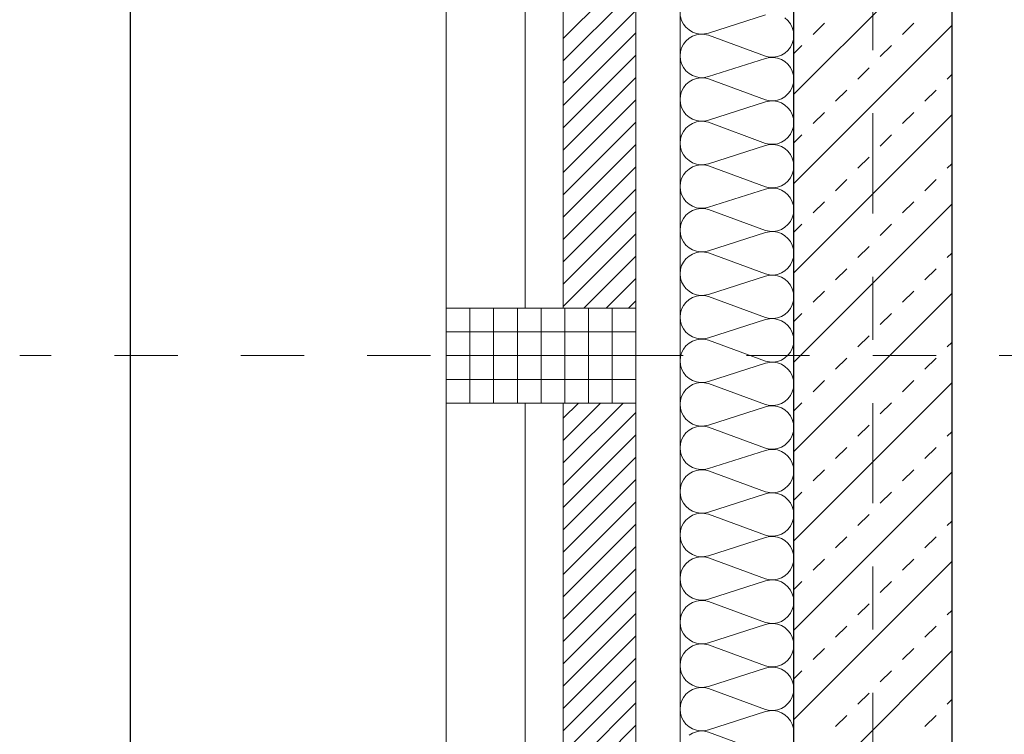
# Model space of a CAD drawing. Header units: metres. Extents: x -45.2 to 14.3, y -31.8 to 10.2.
# Tile 12 of 152: x -40.5 to -38.9, y -18.1 to -17. Entities that reach past the tile are written whole.
import ezdxf

# ---------------------------------------------------------------- set-up
doc = ezdxf.new("R2010")
doc.units = ezdxf.units.M
doc.header["$LTSCALE"] = 0.05
doc.linetypes.add('Achsen 01', pattern=[5.291531, 3.175, -1.058062, 0.352704, -0.705764])
doc.linetypes.add('Raster 01', pattern=[2, 1, -1])
for name, color, linetype, lineweight in [('013_Beton und Stahlbetonarbeiten-330 Außenwände', 7, 'Continuous', 25), ('014_Fassadenarbeiten-330 Betonfertigteile vertikal', 7, 'Continuous', 9), ('014_Fassadenarbeiten-330 Filtermauerwerk 11.5cm', 7, 'Continuous', 9), ('Bemaßung-Bemaßung', 7, 'Continuous', 9)]:
    doc.layers.add(name, color=color, linetype=linetype, lineweight=lineweight)
for name, color, linetype, lineweight, true_color in [('014_Fassadenarbeiten-000 Aufsicht Betonfertigteile', 7, 'Continuous', 9, 0xc0c0c0), ('014_Fassadenarbeiten-000 Aufsicht Mauerwerk', 7, 'Continuous', 9, 0xa6a6a6), ('014_Fassadenarbeiten-330 mineralische Dämmung', 7, 'Continuous', 9, 0x666666), ('AV1-Achsen', 1, 'Achsen 01', 18, 0xff0000), ('AV1-Raster', 7, 'Raster 01', 9, 0xa6a6a6)]:
    doc.layers.add(name, color=color, linetype=linetype, lineweight=lineweight, true_color=true_color)

msp = doc.modelspace()

# ---------------------------------------------------------------- linework, layer by layer
at = {"layer": '013_Beton und Stahlbetonarbeiten-330 Außenwände', "color": 251, "linetype": 'Continuous', "lineweight": 13, "true_color": 0x4c4c4c}
for p, q in [((-39.025, -16.886), (-39.275, -17.136)), ((-39.025, -17.0275), (-39.275, -17.2775)), ((-39.2444, -17.0413), (-39.2267, -17.0236)), ((-39.103, -17.0413), (-39.0853, -17.0236)), ((-39.275, -17.0718), (-39.2621, -17.059)), ((-39.1384, -17.0766), (-39.1207, -17.059)), ((-39.1737, -17.112), (-39.156, -17.0943)), ((-39.0323, -17.112), (-39.025, -17.1047)), ((-39.2091, -17.1473), (-39.1914, -17.1297)), ((-39.0676, -17.1473), (-39.05, -17.1297)), ((-39.025, -17.1689), (-39.275, -17.4189)), ((-39.2444, -17.1827), (-39.2267, -17.165)), ((-39.103, -17.1827), (-39.0853, -17.165)), ((-39.275, -17.2133), (-39.2621, -17.2004)), ((-39.1384, -17.2181), (-39.1207, -17.2004)), ((-39.1737, -17.2534), (-39.156, -17.2357)), ((-39.0323, -17.2534), (-39.025, -17.2461)), ((-39.2091, -17.2888), (-39.1914, -17.2711)), ((-39.0676, -17.2888), (-39.05, -17.2711)), ((-39.2444, -17.3241), (-39.2267, -17.3064)), ((-39.103, -17.3241), (-39.0853, -17.3064)), ((-39.025, -17.3103), (-39.275, -17.5603)), ((-39.275, -17.3547), (-39.2621, -17.3418)), ((-39.1384, -17.3595), (-39.1207, -17.3418)), ((-39.1737, -17.3948), (-39.156, -17.3771)), ((-39.0323, -17.3948), (-39.025, -17.3875)), ((-39.2091, -17.4302), (-39.1914, -17.4125)), ((-39.0676, -17.4302), (-39.05, -17.4125)), ((-39.2444, -17.4655), (-39.2267, -17.4479)), ((-39.103, -17.4655), (-39.0853, -17.4479)), ((-39.025, -17.4517), (-39.275, -17.7017)), ((-39.275, -17.4961), (-39.2621, -17.4832)), ((-39.1384, -17.5009), (-39.1207, -17.4832)), ((-39.1737, -17.5362), (-39.156, -17.5186)), ((-39.0323, -17.5362), (-39.025, -17.529)), ((-39.2091, -17.5716), (-39.1914, -17.5539)), ((-39.0676, -17.5716), (-39.05, -17.5539)), ((-39.2444, -17.607), (-39.2267, -17.5893)), ((-39.103, -17.607), (-39.0853, -17.5893)), ((-39.025, -17.5932), (-39.275, -17.8432)), ((-39.275, -17.6375), (-39.2621, -17.6246)), ((-39.1384, -17.6423), (-39.1207, -17.6246)), ((-39.1737, -17.6777), (-39.156, -17.66)), ((-39.0323, -17.6777), (-39.025, -17.6704)), ((-39.2091, -17.713), (-39.1914, -17.6953)), ((-39.0676, -17.713), (-39.05, -17.6953)), ((-39.025, -17.7346), (-39.275, -17.9846)), ((-39.2444, -17.7484), (-39.2267, -17.7307)), ((-39.103, -17.7484), (-39.0853, -17.7307)), ((-39.275, -17.779), (-39.2621, -17.7661)), ((-39.1384, -17.7837), (-39.1207, -17.7661)), ((-39.1737, -17.8191), (-39.156, -17.8014)), ((-39.0323, -17.8191), (-39.025, -17.8118)), ((-39.2091, -17.8544), (-39.1914, -17.8368)), ((-39.0676, -17.8544), (-39.05, -17.8368)), ((-39.025, -17.876), (-39.275, -18.126)), ((-39.2444, -17.8898), (-39.2267, -17.8721)), ((-39.103, -17.8898), (-39.0853, -17.8721)), ((-39.275, -17.9204), (-39.2621, -17.9075)), ((-39.1384, -17.9252), (-39.1207, -17.9075)), ((-39.1737, -17.9605), (-39.156, -17.9428)), ((-39.0323, -17.9605), (-39.025, -17.9532)), ((-39.2091, -17.9959), (-39.1914, -17.9782)), ((-39.0676, -17.9959), (-39.05, -17.9782)), ((-39.025, -18.0174), (-39.275, -18.2674)), ((-39.2444, -18.0312), (-39.2267, -18.0135)), ((-39.103, -18.0312), (-39.0853, -18.0135)), ((-39.275, -18.0618), (-39.2621, -18.0489)), ((-39.1384, -18.0666), (-39.1207, -18.0489)), ((-39.1737, -18.1019), (-39.156, -18.0843)), ((-39.0323, -18.1019), (-39.025, -18.0946)), ((-39.2091, -18.1373), (-39.1914, -18.1196)), ((-39.0676, -18.1373), (-39.05, -18.1196))]:
    msp.add_line(p, q, dxfattribs=at)
at = {"layer": '013_Beton und Stahlbetonarbeiten-330 Außenwände'}
msp.add_lwpolyline([(-39.275, -16.075), (-36.325, -16.075), (-36.325, -16.325), (-39.025, -16.325), (-39.025, -21.725), (-39.275, -21.725)], close=True, dxfattribs=at)
at = {"layer": '014_Fassadenarbeiten-000 Aufsicht Betonfertigteile'}
msp.add_lwpolyline([(-39.455, 0.305), (-39.455, -21.905), (-39.825, -22.275), (-39.825, 0.675)], close=True, dxfattribs=at)
at = {"layer": '014_Fassadenarbeiten-000 Aufsicht Mauerwerk'}
for points in [[(-39.525, -17.475), (-39.7, -17.475), (-39.7, -16.275), (-39.525, -16.275)], [(-39.7, -16.275), (-39.525, -16.275), (-39.525, -17.475), (-39.7, -17.475)], [(-39.525, -18.825), (-39.7, -18.825), (-39.7, -17.625), (-39.525, -17.625)], [(-39.7, -17.625), (-39.525, -17.625), (-39.525, -18.825), (-39.7, -18.825)]]:
    msp.add_lwpolyline(points, close=True, dxfattribs=at)
at = {"layer": '014_Fassadenarbeiten-330 Betonfertigteile vertikal', "color": 8, "linetype": 'Continuous', "lineweight": 9, "true_color": 0x808080}
for p, q in [((-39.7875, -17.475), (-39.7875, -17.625)), ((-39.75, -17.475), (-39.75, -17.625)), ((-39.7125, -17.475), (-39.7125, -17.625)), ((-39.675, -17.475), (-39.675, -17.625)), ((-39.6375, -17.475), (-39.6375, -17.625)), ((-39.6, -17.475), (-39.6, -17.625)), ((-39.5625, -17.475), (-39.5625, -17.625))]:
    msp.add_line(p, q, dxfattribs=at)
at = {"layer": '014_Fassadenarbeiten-330 Betonfertigteile vertikal', "color": 8, "linetype": 'Continuous', "lineweight": 13, "true_color": 0x808080}
for p, q in [((-39.825, -17.5125), (-39.525, -17.5125)), ((-39.825, -17.55), (-39.525, -17.55)), ((-39.825, -17.5875), (-39.525, -17.5875))]:
    msp.add_line(p, q, dxfattribs=at)
at = {"layer": '014_Fassadenarbeiten-330 Betonfertigteile vertikal'}
msp.add_lwpolyline([(-39.525, -17.625), (-39.525, -17.475), (-39.825, -17.475), (-39.825, -17.625)], close=True, dxfattribs=at)
at = {"layer": '014_Fassadenarbeiten-330 Filtermauerwerk 11.5cm', "color": 8, "linetype": 'Continuous', "lineweight": 9, "true_color": 0x808080}
for p, q in [((-39.64, -17.0479), (-39.525, -16.9329)), ((-39.64, -17.0833), (-39.525, -16.9683)), ((-39.64, -17.1186), (-39.525, -17.0036)), ((-39.64, -17.154), (-39.525, -17.039)), ((-39.64, -17.1894), (-39.525, -17.0744)), ((-39.64, -17.2247), (-39.525, -17.1097)), ((-39.64, -17.2601), (-39.525, -17.1451)), ((-39.64, -17.2954), (-39.525, -17.1804)), ((-39.64, -17.3308), (-39.525, -17.2158)), ((-39.64, -17.3661), (-39.525, -17.2511)), ((-39.64, -17.4015), (-39.525, -17.2865)), ((-39.64, -17.4368), (-39.525, -17.3218)), ((-39.64, -17.4722), (-39.525, -17.3572)), ((-39.6074, -17.475), (-39.525, -17.3926)), ((-39.5721, -17.475), (-39.525, -17.4279)), ((-39.5367, -17.475), (-39.525, -17.4633)), ((-39.64, -17.649), (-39.616, -17.625)), ((-39.64, -17.6843), (-39.5807, -17.625)), ((-39.64, -17.7197), (-39.5453, -17.625)), ((-39.64, -17.755), (-39.525, -17.64)), ((-39.64, -17.7904), (-39.525, -17.6754)), ((-39.64, -17.8258), (-39.525, -17.7108)), ((-39.64, -17.8611), (-39.525, -17.7461)), ((-39.64, -17.8965), (-39.525, -17.7815)), ((-39.64, -17.9318), (-39.525, -17.8168)), ((-39.64, -17.9672), (-39.525, -17.8522)), ((-39.64, -18.0025), (-39.525, -17.8875)), ((-39.64, -18.0379), (-39.525, -17.9229)), ((-39.64, -18.0732), (-39.525, -17.9582)), ((-39.64, -18.1086), (-39.525, -17.9936)), ((-39.64, -18.144), (-39.525, -18.029)), ((-39.64, -18.1793), (-39.525, -18.0643)), ((-39.64, -18.2147), (-39.525, -18.0997)), ((-39.64, -18.25), (-39.525, -18.135))]:
    msp.add_line(p, q, dxfattribs=at)
at = {"layer": '014_Fassadenarbeiten-330 Filtermauerwerk 11.5cm'}
for points in [[(-39.64, -16.275), (-39.525, -16.275), (-39.525, -17.475), (-39.64, -17.475)], [(-39.64, -17.625), (-39.525, -17.625), (-39.525, -18.825), (-39.64, -18.825)]]:
    msp.add_lwpolyline(points, close=True, dxfattribs=at)
at = {"layer": '014_Fassadenarbeiten-330 mineralische Dämmung'}
msp.add_lwpolyline([(-36.8275, -16.075), (-36.8275, -15.895), (-39.455, -15.895), (-39.455, -21.905), (-39.15, -21.905), (-39.15, -21.725), (-39.275, -21.725), (-39.275, -16.075)], close=True, dxfattribs=at)
for points in [[(-39.32, -17.0104), (-39.41, -17.0393), (-39.41, -17.0393), (-39.4163, -17.0407), (-39.4228, -17.0409), (-39.4292, -17.0399), (-39.4353, -17.0377), (-39.4408, -17.0344), (-39.4457, -17.0301), (-39.4497, -17.025), (-39.4526, -17.0192), (-39.4544, -17.013)], [(-39.2756, -18.1528), (-39.275, -18.1463), (-39.2756, -18.1399), (-39.2774, -18.1336), (-39.2803, -18.1279), (-39.2843, -18.1228), (-39.2892, -18.1185), (-39.2947, -18.1152), (-39.3008, -18.113), (-39.3072, -18.1119), (-39.3137, -18.1121), (-39.32, -18.1135), (-39.41, -18.1424), (-39.41, -18.1424), (-39.4163, -18.1438), (-39.4228, -18.144), (-39.4292, -18.143), (-39.4353, -18.1408), (-39.4408, -18.1375), (-39.4457, -18.1332), (-39.4497, -18.1281), (-39.4526, -18.1223), (-39.4544, -18.1161), (-39.455, -18.1097), (-39.4544, -18.1032), (-39.4526, -18.097), (-39.4497, -18.0912), (-39.4457, -18.0861), (-39.4408, -18.0818), (-39.4353, -18.0785), (-39.4292, -18.0763), (-39.4228, -18.0753), (-39.4163, -18.0755), (-39.41, -18.0769), (-39.32, -18.1101), (-39.32, -18.1101), (-39.3137, -18.1115), (-39.3072, -18.1117), (-39.3008, -18.1107), (-39.2947, -18.1085), (-39.2892, -18.1052), (-39.2843, -18.1009), (-39.2803, -18.0958), (-39.2774, -18.09), (-39.2756, -18.0838), (-39.275, -18.0774), (-39.2756, -18.0709), (-39.2774, -18.0647), (-39.2803, -18.0589), (-39.2843, -18.0538), (-39.2892, -18.0495), (-39.2947, -18.0462), (-39.3008, -18.044), (-39.3072, -18.043), (-39.3137, -18.0432), (-39.32, -18.0446), (-39.41, -18.0735), (-39.41, -18.0735), (-39.4163, -18.0749), (-39.4228, -18.0751), (-39.4292, -18.0741), (-39.4353, -18.0719), (-39.4408, -18.0686), (-39.4457, -18.0643), (-39.4497, -18.0592), (-39.4526, -18.0534), (-39.4544, -18.0472), (-39.455, -18.0407), (-39.4544, -18.0343), (-39.4526, -18.0281), (-39.4497, -18.0223), (-39.4457, -18.0172), (-39.4408, -18.0129), (-39.4353, -18.0096), (-39.4292, -18.0074), (-39.4228, -18.0063), (-39.4163, -18.0065), (-39.41, -18.0079), (-39.32, -18.0412), (-39.32, -18.0412), (-39.3137, -18.0426), (-39.3072, -18.0428), (-39.3008, -18.0418), (-39.2947, -18.0396), (-39.2892, -18.0363), (-39.2843, -18.032), (-39.2803, -18.0268), (-39.2774, -18.0211), (-39.2756, -18.0149), (-39.275, -18.0084), (-39.2756, -18.002), (-39.2774, -17.9958), (-39.2803, -17.99), (-39.2843, -17.9849), (-39.2892, -17.9806), (-39.2947, -17.9773), (-39.3008, -17.9751), (-39.3072, -17.974), (-39.3137, -17.9742), (-39.32, -17.9756), (-39.41, -18.0046), (-39.41, -18.0046), (-39.4163, -18.006), (-39.4228, -18.0061), (-39.4292, -18.0051), (-39.4353, -18.0029), (-39.4408, -17.9996), (-39.4457, -17.9953), (-39.4497, -17.9902), (-39.4526, -17.9844), (-39.4544, -17.9782), (-39.455, -17.9718), (-39.4544, -17.9653), (-39.4526, -17.9591), (-39.4497, -17.9533), (-39.4457, -17.9482), (-39.4408, -17.9439), (-39.4353, -17.9406), (-39.4292, -17.9384), (-39.4228, -17.9374), (-39.4163, -17.9376), (-39.41, -17.939), (-39.32, -17.9723), (-39.32, -17.9723), (-39.3137, -17.9737), (-39.3072, -17.9738), (-39.3008, -17.9728), (-39.2947, -17.9706), (-39.2892, -17.9673), (-39.2843, -17.963), (-39.2803, -17.9579), (-39.2774, -17.9521), (-39.2756, -17.9459), (-39.275, -17.9395), (-39.2756, -17.933), (-39.2774, -17.9268), (-39.2803, -17.921), (-39.2843, -17.9159), (-39.2892, -17.9116), (-39.2947, -17.9083), (-39.3008, -17.9061), (-39.3072, -17.9051), (-39.3137, -17.9053), (-39.32, -17.9067), (-39.41, -17.9356), (-39.41, -17.9356), (-39.4163, -17.937), (-39.4228, -17.9372), (-39.4292, -17.9362), (-39.4353, -17.934), (-39.4408, -17.9307), (-39.4457, -17.9264), (-39.4497, -17.9213), (-39.4526, -17.9155), (-39.4544, -17.9093), (-39.455, -17.9028), (-39.4544, -17.8964), (-39.4526, -17.8902), (-39.4497, -17.8844), (-39.4457, -17.8793), (-39.4408, -17.875), (-39.4353, -17.8717), (-39.4292, -17.8695), (-39.4228, -17.8685), (-39.4163, -17.8686), (-39.41, -17.87), (-39.32, -17.9033), (-39.32, -17.9033), (-39.3137, -17.9047), (-39.3072, -17.9049), (-39.3008, -17.9039), (-39.2947, -17.9017), (-39.2892, -17.8984), (-39.2843, -17.8941), (-39.2803, -17.889), (-39.2774, -17.8832), (-39.2756, -17.877), (-39.275, -17.8705), (-39.2756, -17.8641), (-39.2774, -17.8579), (-39.2803, -17.8521), (-39.2843, -17.847), (-39.2892, -17.8427), (-39.2947, -17.8394), (-39.3008, -17.8372), (-39.3072, -17.8362), (-39.3137, -17.8363), (-39.32, -17.8377), (-39.41, -17.8667), (-39.41, -17.8667), (-39.4163, -17.8681), (-39.4228, -17.8683), (-39.4292, -17.8672), (-39.4353, -17.865), (-39.4408, -17.8617), (-39.4457, -17.8574), (-39.4497, -17.8523), (-39.4526, -17.8465), (-39.4544, -17.8403), (-39.455, -17.8339), (-39.4544, -17.8274), (-39.4526, -17.8212), (-39.4497, -17.8154), (-39.4457, -17.8103), (-39.4408, -17.806), (-39.4353, -17.8027), (-39.4292, -17.8005), (-39.4228, -17.7995), (-39.4163, -17.7997), (-39.41, -17.8011), (-39.32, -17.8344), (-39.32, -17.8344), (-39.3137, -17.8358), (-39.3072, -17.836), (-39.3008, -17.8349), (-39.2947, -17.8327), (-39.2892, -17.8294), (-39.2843, -17.8251), (-39.2803, -17.82), (-39.2774, -17.8142), (-39.2756, -17.808), (-39.275, -17.8016), (-39.2756, -17.7951), (-39.2774, -17.7889), (-39.2803, -17.7831), (-39.2843, -17.778), (-39.2892, -17.7737), (-39.2947, -17.7704), (-39.3008, -17.7682), (-39.3072, -17.7672), (-39.3137, -17.7674), (-39.32, -17.7688), (-39.41, -17.7977), (-39.41, -17.7977), (-39.4163, -17.7991), (-39.4228, -17.7993), (-39.4292, -17.7983), (-39.4353, -17.7961), (-39.4408, -17.7928), (-39.4457, -17.7885), (-39.4497, -17.7834), (-39.4526, -17.7776), (-39.4544, -17.7714), (-39.455, -17.7649), (-39.4544, -17.7585), (-39.4526, -17.7523), (-39.4497, -17.7465), (-39.4457, -17.7414), (-39.4408, -17.7371), (-39.4353, -17.7338), (-39.4292, -17.7316), (-39.4228, -17.7306), (-39.4163, -17.7308), (-39.41, -17.7322), (-39.32, -17.7654), (-39.32, -17.7654), (-39.3137, -17.7668), (-39.3072, -17.767), (-39.3008, -17.766), (-39.2947, -17.7638), (-39.2892, -17.7605), (-39.2843, -17.7562), (-39.2803, -17.7511), (-39.2774, -17.7453), (-39.2756, -17.7391), (-39.275, -17.7326), (-39.2756, -17.7262), (-39.2774, -17.72), (-39.2803, -17.7142), (-39.2843, -17.7091), (-39.2892, -17.7048), (-39.2947, -17.7015), (-39.3008, -17.6993), (-39.3072, -17.6983), (-39.3137, -17.6985), (-39.32, -17.6999), (-39.41, -17.7288), (-39.41, -17.7288), (-39.4163, -17.7302), (-39.4228, -17.7304), (-39.4292, -17.7293), (-39.4353, -17.7271), (-39.4408, -17.7238), (-39.4457, -17.7195), (-39.4497, -17.7144), (-39.4526, -17.7087), (-39.4544, -17.7024), (-39.455, -17.696), (-39.4544, -17.6895), (-39.4526, -17.6833), (-39.4497, -17.6776), (-39.4457, -17.6724), (-39.4408, -17.6681), (-39.4353, -17.6648), (-39.4292, -17.6626), (-39.4228, -17.6616), (-39.4163, -17.6618), (-39.41, -17.6632), (-39.32, -17.6965), (-39.32, -17.6965), (-39.3137, -17.6979), (-39.3072, -17.6981), (-39.3008, -17.697), (-39.2947, -17.6948), (-39.2892, -17.6915), (-39.2843, -17.6872), (-39.2803, -17.6821), (-39.2774, -17.6764), (-39.2756, -17.6701), (-39.275, -17.6637), (-39.2756, -17.6572), (-39.2774, -17.651), (-39.2803, -17.6453), (-39.2843, -17.6401), (-39.2892, -17.6359), (-39.2947, -17.6326), (-39.3008, -17.6303), (-39.3072, -17.6293), (-39.3137, -17.6295), (-39.32, -17.6309), (-39.41, -17.6598), (-39.41, -17.6598), (-39.4163, -17.6612), (-39.4228, -17.6614), (-39.4292, -17.6604), (-39.4353, -17.6582), (-39.4408, -17.6549), (-39.4457, -17.6506), (-39.4497, -17.6455), (-39.4526, -17.6397), (-39.4544, -17.6335), (-39.455, -17.627), (-39.4544, -17.6206), (-39.4526, -17.6144), (-39.4497, -17.6086), (-39.4457, -17.6035), (-39.4408, -17.5992), (-39.4353, -17.5959), (-39.4292, -17.5937), (-39.4228, -17.5927), (-39.4163, -17.5929), (-39.41, -17.5943), (-39.32, -17.6275), (-39.32, -17.6275), (-39.3137, -17.6289), (-39.3072, -17.6291), (-39.3008, -17.6281), (-39.2947, -17.6259), (-39.2892, -17.6226), (-39.2843, -17.6183), (-39.2803, -17.6132), (-39.2774, -17.6074), (-39.2756, -17.6012), (-39.275, -17.5947), (-39.2756, -17.5883), (-39.2774, -17.5821), (-39.2803, -17.5763), (-39.2843, -17.5712), (-39.2892, -17.5669), (-39.2947, -17.5636), (-39.3008, -17.5614), (-39.3072, -17.5604), (-39.3137, -17.5606), (-39.32, -17.562), (-39.41, -17.5909), (-39.41, -17.5909), (-39.4163, -17.5923), (-39.4228, -17.5925), (-39.4292, -17.5915), (-39.4353, -17.5892), (-39.4408, -17.5859), (-39.4457, -17.5817), (-39.4497, -17.5765), (-39.4526, -17.5708), (-39.4544, -17.5645), (-39.455, -17.5581), (-39.4544, -17.5517), (-39.4526, -17.5454), (-39.4497, -17.5397), (-39.4457, -17.5345), (-39.4408, -17.5303), (-39.4353, -17.527), (-39.4292, -17.5248), (-39.4228, -17.5237), (-39.4163, -17.5239), (-39.41, -17.5253), (-39.32, -17.5586), (-39.32, -17.5586), (-39.3137, -17.56), (-39.3072, -17.5602), (-39.3008, -17.5591), (-39.2947, -17.5569), (-39.2892, -17.5536), (-39.2843, -17.5494), (-39.2803, -17.5442), (-39.2774, -17.5385), (-39.2756, -17.5322), (-39.275, -17.5258), (-39.2756, -17.5194), (-39.2774, -17.5131), (-39.2803, -17.5074), (-39.2843, -17.5023), (-39.2892, -17.498), (-39.2947, -17.4947), (-39.3008, -17.4925), (-39.3072, -17.4914), (-39.3137, -17.4916), (-39.32, -17.493), (-39.41, -17.5219), (-39.41, -17.5219), (-39.4163, -17.5233), (-39.4228, -17.5235), (-39.4292, -17.5225), (-39.4353, -17.5203), (-39.4408, -17.517), (-39.4457, -17.5127), (-39.4497, -17.5076), (-39.4526, -17.5018), (-39.4544, -17.4956), (-39.455, -17.4892), (-39.4544, -17.4827), (-39.4526, -17.4765), (-39.4497, -17.4707), (-39.4457, -17.4656), (-39.4408, -17.4613), (-39.4353, -17.458), (-39.4292, -17.4558), (-39.4228, -17.4548), (-39.4163, -17.455), (-39.41, -17.4564), (-39.32, -17.4896), (-39.32, -17.4896), (-39.3137, -17.491), (-39.3072, -17.4912), (-39.3008, -17.4902), (-39.2947, -17.488), (-39.2892, -17.4847), (-39.2843, -17.4804), (-39.2803, -17.4753), (-39.2774, -17.4695), (-39.2756, -17.4633), (-39.275, -17.4569), (-39.2756, -17.4504), (-39.2774, -17.4442), (-39.2803, -17.4384), (-39.2843, -17.4333), (-39.2892, -17.429), (-39.2947, -17.4257), (-39.3008, -17.4235), (-39.3072, -17.4225), (-39.3137, -17.4227), (-39.32, -17.4241), (-39.41, -17.453), (-39.41, -17.453), (-39.4163, -17.4544), (-39.4228, -17.4546), (-39.4292, -17.4536), (-39.4353, -17.4514), (-39.4408, -17.4481), (-39.4457, -17.4438), (-39.4497, -17.4386), (-39.4526, -17.4329), (-39.4544, -17.4267), (-39.455, -17.4202), (-39.4544, -17.4138), (-39.4526, -17.4075), (-39.4497, -17.4018), (-39.4457, -17.3967), (-39.4408, -17.3924), (-39.4353, -17.3891), (-39.4292, -17.3869), (-39.4228, -17.3858), (-39.4163, -17.386), (-39.41, -17.3874), (-39.32, -17.4207), (-39.32, -17.4207), (-39.3137, -17.4221), (-39.3072, -17.4223), (-39.3008, -17.4213), (-39.2947, -17.4191), (-39.2892, -17.4158), (-39.2843, -17.4115), (-39.2803, -17.4063), (-39.2774, -17.4006), (-39.2756, -17.3944), (-39.275, -17.3879), (-39.2756, -17.3815), (-39.2774, -17.3753), (-39.2803, -17.3695), (-39.2843, -17.3644), (-39.2892, -17.3601), (-39.2947, -17.3568), (-39.3008, -17.3546), (-39.3072, -17.3535), (-39.3137, -17.3537), (-39.32, -17.3551), (-39.41, -17.3841), (-39.41, -17.3841), (-39.4163, -17.3855), (-39.4228, -17.3856), (-39.4292, -17.3846), (-39.4353, -17.3824), (-39.4408, -17.3791), (-39.4457, -17.3748), (-39.4497, -17.3697), (-39.4526, -17.3639), (-39.4544, -17.3577), (-39.455, -17.3513), (-39.4544, -17.3448), (-39.4526, -17.3386), (-39.4497, -17.3328), (-39.4457, -17.3277), (-39.4408, -17.3234), (-39.4353, -17.3201), (-39.4292, -17.3179), (-39.4228, -17.3169), (-39.4163, -17.3171), (-39.41, -17.3185), (-39.32, -17.3518), (-39.32, -17.3518), (-39.3137, -17.3531), (-39.3072, -17.3533), (-39.3008, -17.3523), (-39.2947, -17.3501), (-39.2892, -17.3468), (-39.2843, -17.3425), (-39.2803, -17.3374), (-39.2774, -17.3316), (-39.2756, -17.3254), (-39.275, -17.319), (-39.2756, -17.3125), (-39.2774, -17.3063), (-39.2803, -17.3005), (-39.2843, -17.2954), (-39.2892, -17.2911), (-39.2947, -17.2878), (-39.3008, -17.2856), (-39.3072, -17.2846), (-39.3137, -17.2848), (-39.32, -17.2862), (-39.41, -17.3151), (-39.41, -17.3151), (-39.4163, -17.3165), (-39.4228, -17.3167), (-39.4292, -17.3157), (-39.4353, -17.3135), (-39.4408, -17.3102), (-39.4457, -17.3059), (-39.4497, -17.3008), (-39.4526, -17.295), (-39.4544, -17.2888), (-39.455, -17.2823), (-39.4544, -17.2759), (-39.4526, -17.2697), (-39.4497, -17.2639), (-39.4457, -17.2588), (-39.4408, -17.2545), (-39.4353, -17.2512), (-39.4292, -17.249), (-39.4228, -17.2479), (-39.4163, -17.2481), (-39.41, -17.2495), (-39.32, -17.2828), (-39.32, -17.2828), (-39.3137, -17.2842), (-39.3072, -17.2844), (-39.3008, -17.2834), (-39.2947, -17.2812), (-39.2892, -17.2779), (-39.2843, -17.2736), (-39.2803, -17.2685), (-39.2774, -17.2627), (-39.2756, -17.2565), (-39.275, -17.25), (-39.2756, -17.2436), (-39.2774, -17.2374), (-39.2803, -17.2316), (-39.2843, -17.2265), (-39.2892, -17.2222), (-39.2947, -17.2189), (-39.3008, -17.2167), (-39.3072, -17.2157), (-39.3137, -17.2158), (-39.32, -17.2172), (-39.41, -17.2462), (-39.41, -17.2462), (-39.4163, -17.2476), (-39.4228, -17.2478), (-39.4292, -17.2467), (-39.4353, -17.2445), (-39.4408, -17.2412), (-39.4457, -17.2369), (-39.4497, -17.2318), (-39.4526, -17.226), (-39.4544, -17.2198), (-39.455, -17.2134), (-39.4544, -17.2069), (-39.4526, -17.2007), (-39.4497, -17.1949), (-39.4457, -17.1898), (-39.4408, -17.1855), (-39.4353, -17.1822), (-39.4292, -17.18), (-39.4228, -17.179), (-39.4163, -17.1792), (-39.41, -17.1806), (-39.32, -17.2139), (-39.32, -17.2139), (-39.3137, -17.2153), (-39.3072, -17.2154), (-39.3008, -17.2144), (-39.2947, -17.2122), (-39.2892, -17.2089), (-39.2843, -17.2046), (-39.2803, -17.1995), (-39.2774, -17.1937), (-39.2756, -17.1875), (-39.275, -17.1811), (-39.2756, -17.1746), (-39.2774, -17.1684), (-39.2803, -17.1626), (-39.2843, -17.1575), (-39.2892, -17.1532), (-39.2947, -17.1499), (-39.3008, -17.1477), (-39.3072, -17.1467), (-39.3137, -17.1469), (-39.32, -17.1483), (-39.41, -17.1772), (-39.41, -17.1772), (-39.4163, -17.1786), (-39.4228, -17.1788), (-39.4292, -17.1778), (-39.4353, -17.1756), (-39.4408, -17.1723), (-39.4457, -17.168), (-39.4497, -17.1629), (-39.4526, -17.1571), (-39.4544, -17.1509), (-39.455, -17.1444), (-39.4544, -17.138), (-39.4526, -17.1318), (-39.4497, -17.126), (-39.4457, -17.1209), (-39.4408, -17.1166), (-39.4353, -17.1133), (-39.4292, -17.1111), (-39.4228, -17.1101), (-39.4163, -17.1103), (-39.41, -17.1116), (-39.32, -17.1449), (-39.32, -17.1449), (-39.3137, -17.1463), (-39.3072, -17.1465), (-39.3008, -17.1455), (-39.2947, -17.1433), (-39.2892, -17.14), (-39.2843, -17.1357), (-39.2803, -17.1306), (-39.2774, -17.1248), (-39.2756, -17.1186), (-39.275, -17.1121), (-39.2756, -17.1057), (-39.2774, -17.0995), (-39.2803, -17.0937), (-39.2843, -17.0886), (-39.2892, -17.0843), (-39.2947, -17.081), (-39.3008, -17.0788), (-39.3072, -17.0778), (-39.3137, -17.078), (-39.32, -17.0793), (-39.41, -17.1083), (-39.41, -17.1083), (-39.4163, -17.1097), (-39.4228, -17.1099), (-39.4292, -17.1088), (-39.4353, -17.1066), (-39.4408, -17.1033), (-39.4457, -17.099), (-39.4497, -17.0939), (-39.4526, -17.0882), (-39.4544, -17.0819), (-39.455, -17.0755), (-39.4544, -17.069), (-39.4526, -17.0628), (-39.4497, -17.0571), (-39.4457, -17.0519), (-39.4408, -17.0476), (-39.4353, -17.0443), (-39.4292, -17.0421), (-39.4228, -17.0411), (-39.4163, -17.0413), (-39.41, -17.0427), (-39.32, -17.076), (-39.32, -17.076), (-39.3137, -17.0774), (-39.3072, -17.0776), (-39.3008, -17.0765), (-39.2947, -17.0743), (-39.2892, -17.071), (-39.2843, -17.0667), (-39.2803, -17.0616), (-39.2774, -17.0559), (-39.2756, -17.0496), (-39.275, -17.0432), (-39.2756, -17.0367), (-39.2774, -17.0305), (-39.2803, -17.0248), (-39.2843, -17.0196), (-39.2892, -17.0154)], [(-39.4408, -18.1508), (-39.4353, -18.1475), (-39.4292, -18.1453), (-39.4228, -18.1442), (-39.4163, -18.1444), (-39.41, -18.1458), (-39.32, -18.1791)]]:
    msp.add_lwpolyline(points, dxfattribs=at)
at = {"layer": 'AV1-Achsen'}
msp.add_line((-39.15, -26.5), (-39.15, 4.9), dxfattribs=at)
at = {"layer": 'AV1-Raster'}
msp.add_line((1.35, -17.55), (-40.5, -17.55), dxfattribs=at)
at = {"layer": 'Bemaßung-Bemaßung', "color": 0, "linetype": 'Continuous', "lineweight": -2}
msp.add_line((-40.325, -16.3957), (-40.325, -21.4043), dxfattribs=at)
at = {"layer": 'Defpoints', "color": 0, "lineweight": 0}
for p, q in [((-39.825, -17.475), (-39.825, -17.475)), ((-39.825, -17.475), (-39.825, -17.475)), ((-39.825, -17.625), (-39.825, -17.625)), ((-39.825, -17.625), (-39.825, -17.625))]:
    msp.add_line(p, q, dxfattribs=at)

doc.saveas('drawing.dxf')
